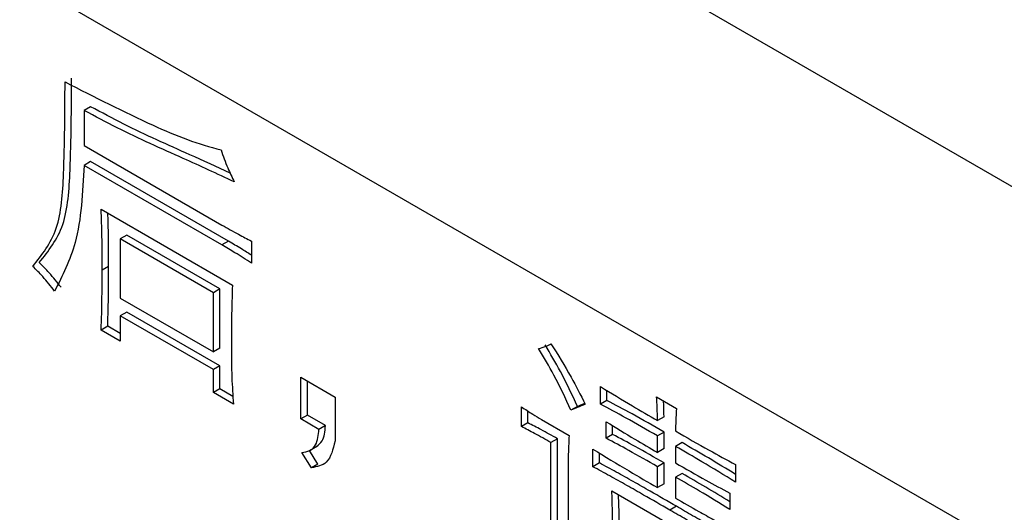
# Model space of a CAD drawing. Header units: millimetres. Extents: x 16386 to 23226, y -7201 to -2390.
# Tile 55 of 94: x 20851.44 to 20862.14, y -4580.6 to -4575.24. Entities that reach past the tile are written whole.
import ezdxf

# ---------------------------------------------------------------- set-up
doc = ezdxf.new("R2010")
doc.units = ezdxf.units.MM
doc.layers.get('0').update_dxf_attribs({"linetype": 'CONTINUOUS'})

msp = doc.modelspace()

# ---------------------------------------------------------------- linework, layer by layer
at = {"color": 7, "linetype": 'Continuous', "lineweight": 25}
for p, q in [((20886.894, -4591.294), (20805.723, -4544.436)), ((20885.912, -4594.685), (20804.741, -4547.826)), ((20852.21, -4576.186), (20852.139, -4576.227)), ((20852.139, -4576.227), (20852.139, -4576.609)), ((20852.139, -4576.609), (20853.638, -4577.474)), ((20852.21, -4576.783), (20852.139, -4576.824)), ((20853.709, -4577.649), (20852.21, -4576.783)), ((20853.638, -4577.689), (20852.139, -4576.824)), ((20852.325, -4577.301), (20853.752, -4578.125)), ((20852.603, -4577.583), (20852.532, -4577.624)), ((20853.545, -4578.209), (20852.532, -4577.624)), ((20852.532, -4577.624), (20852.532, -4578.268)), ((20853.616, -4578.168), (20852.603, -4577.583)), ((20853.709, -4577.649), (20853.638, -4577.689)), ((20853.959, -4577.648), (20853.959, -4577.886)), ((20852.406, -4577.923), (20852.336, -4577.964)), ((20853.616, -4578.168), (20853.545, -4578.209)), ((20853.616, -4578.812), (20853.616, -4578.168)), ((20852.532, -4578.268), (20853.545, -4578.853)), ((20853.545, -4578.853), (20853.545, -4578.209)), ((20852.603, -4578.419), (20852.532, -4578.459)), ((20852.532, -4578.459), (20852.532, -4578.734)), ((20853.545, -4579.044), (20852.532, -4578.459)), ((20853.616, -4579.003), (20852.603, -4578.419)), ((20852.396, -4578.574), (20852.325, -4578.615)), ((20852.532, -4578.734), (20852.325, -4578.615)), ((20852.532, -4578.652), (20852.396, -4578.574)), ((20853.616, -4578.812), (20853.545, -4578.853)), ((20853.616, -4579.003), (20853.545, -4579.044)), ((20853.616, -4579.254), (20853.616, -4579.003)), ((20853.545, -4579.295), (20853.545, -4579.044)), ((20854.496, -4579.128), (20854.868, -4579.343)), ((20854.496, -4579.581), (20854.496, -4579.128)), ((20853.616, -4579.254), (20853.545, -4579.295)), ((20853.757, -4579.336), (20853.616, -4579.254)), ((20854.567, -4579.541), (20854.567, -4579.169)), ((20857.753, -4579.42), (20857.753, -4579.229)), ((20853.762, -4579.42), (20853.545, -4579.295)), ((20854.868, -4579.343), (20854.868, -4579.82)), ((20857.823, -4579.379), (20857.823, -4579.272)), ((20858.362, -4579.342), (20858.58, -4579.468)), ((20856.894, -4579.665), (20856.894, -4579.45)), ((20857.503, -4579.445), (20857.432, -4579.486)), ((20857.823, -4579.379), (20857.753, -4579.42)), ((20854.567, -4579.541), (20854.496, -4579.581)), ((20854.763, -4579.654), (20854.567, -4579.541)), ((20856.965, -4579.624), (20856.965, -4579.496)), ((20858.444, -4579.558), (20858.373, -4579.599)), ((20854.693, -4579.695), (20854.496, -4579.581)), ((20854.763, -4579.654), (20854.693, -4579.695)), ((20856.965, -4579.624), (20856.894, -4579.665)), ((20857.112, -4579.587), (20857.411, -4579.76)), ((20857.815, -4579.79), (20857.815, -4579.611)), ((20857.885, -4579.749), (20857.885, -4579.654)), ((20857.885, -4579.749), (20857.815, -4579.79)), ((20858.444, -4579.725), (20858.373, -4579.766)), ((20858.373, -4579.945), (20858.373, -4579.766)), ((20858.444, -4579.904), (20858.444, -4579.725)), ((20854.589, -4579.925), (20854.677, -4579.874)), ((20857.286, -4579.797), (20857.215, -4579.838)), ((20857.215, -4580.853), (20857.215, -4579.838)), ((20857.286, -4580.812), (20857.286, -4579.797)), ((20858.64, -4579.839), (20858.569, -4579.879)), ((20858.569, -4579.879), (20858.569, -4580.059)), ((20854.61, -4580.113), (20854.506, -4579.945)), ((20854.681, -4580.072), (20854.59, -4579.925)), ((20857.67, -4580.1), (20857.67, -4579.909)), ((20857.741, -4580.06), (20857.741, -4579.952)), ((20858.444, -4579.904), (20858.373, -4579.945)), ((20854.681, -4580.072), (20854.61, -4580.113)), ((20857.741, -4580.06), (20857.67, -4580.1)), ((20858.444, -4580.059), (20858.373, -4580.1)), ((20858.373, -4580.327), (20858.373, -4580.1)), ((20858.444, -4580.286), (20858.444, -4580.059)), ((20859.221, -4580.076), (20859.221, -4580.267)), ((20857.401, -4580.184), (20857.401, -4580.96)), ((20858.64, -4580.173), (20858.569, -4580.214)), ((20858.569, -4580.214), (20858.569, -4580.441)), ((20858.444, -4580.286), (20858.373, -4580.327)), ((20857.877, -4580.363), (20859.076, -4581.055)), ((20859.158, -4580.387), (20859.158, -4580.566)), ((20858.578, -4580.531), (20858.507, -4580.572))]:
    msp.add_line(p, q, dxfattribs=at)
for points, knots in [([(20851.581, -4577.922), (20851.68, -4577.798), (20851.88, -4577.548), (20851.929, -4576.798), (20851.931, -4576.251), (20851.932, -4575.917)], [0, 0, 0, 0, 0.277458, 0.558206, 1, 1, 1, 1]), ([(20851.652, -4577.881), (20851.751, -4577.757), (20851.951, -4577.507), (20851.999, -4576.757), (20852.002, -4576.21), (20852.003, -4575.876)], [0, 0, 0, 0, 0.277458, 0.558206, 1, 1, 1, 1]), ([(20851.932, -4575.917), (20852.251, -4576.08), (20852.696, -4576.307), (20853.263, -4576.553), (20853.506, -4576.622), (20853.628, -4576.657)], [0, 0, 0, 0, 0.560239, 0.780411, 1, 1, 1, 1]), ([(20853.772, -4577.003), (20853.587, -4576.917), (20853.283, -4576.776), (20852.859, -4576.59), (20852.5, -4576.419), (20852.259, -4576.291), (20852.139, -4576.227)], [0, 0, 0, 0, 0.340011, 0.560006, 0.780016, 1, 1, 1, 1]), ([(20853.729, -4576.91), (20853.582, -4576.842), (20853.315, -4576.719), (20852.93, -4576.549), (20852.57, -4576.378), (20852.33, -4576.25), (20852.21, -4576.186)], [0, 0, 0, 0, 0.290233, 0.526821, 0.763424, 1, 1, 1, 1]), ([(20853.628, -4576.657), (20853.651, -4576.722), (20853.692, -4576.839), (20853.748, -4576.953), (20853.772, -4577.003)], [0, 0, 0, 0, 0.559839, 1, 1, 1, 1]), ([(20852.139, -4576.824), (20852.124, -4577.119), (20852.098, -4577.644), (20851.904, -4578.024), (20851.819, -4578.191)], [0, 0, 0, 0, 0.5608, 1, 1, 1, 1]), ([(20852.336, -4577.964), (20852.336, -4577.841), (20852.336, -4577.623), (20852.328, -4577.4), (20852.325, -4577.301)], [0, 0, 0, 0, 0.5600149, 1, 1, 1, 1]), ([(20852.406, -4577.923), (20852.406, -4577.801), (20852.407, -4577.609), (20852.4, -4577.414), (20852.398, -4577.344)], [0, 0, 0, 0, 0.639564, 1, 1, 1, 1]), ([(20853.638, -4577.474), (20853.698, -4577.508), (20853.805, -4577.568), (20853.912, -4577.623), (20853.959, -4577.648)], [0, 0, 0, 0, 0.559995, 1, 1, 1, 1]), ([(20853.959, -4577.801), (20853.922, -4577.778), (20853.839, -4577.725), (20853.756, -4577.676), (20853.709, -4577.649)], [0, 0, 0, 0, 0.4353403, 1, 1, 1, 1]), ([(20853.959, -4577.886), (20853.899, -4577.848), (20853.792, -4577.78), (20853.685, -4577.717), (20853.638, -4577.689)], [0, 0, 0, 0, 0.559996, 1, 1, 1, 1]), ([(20851.819, -4578.191), (20851.776, -4578.137), (20851.701, -4578.041), (20851.618, -4577.958), (20851.581, -4577.922)], [0, 0, 0, 0, 0.559284, 1, 1, 1, 1]), ([(20851.889, -4578.15), (20851.847, -4578.096), (20851.771, -4578), (20851.688, -4577.918), (20851.652, -4577.881)], [0, 0, 0, 0, 0.559284, 1, 1, 1, 1]), ([(20852.325, -4578.615), (20852.329, -4578.494), (20852.335, -4578.279), (20852.335, -4578.06), (20852.336, -4577.964)], [0, 0, 0, 0, 0.559983, 1, 1, 1, 1]), ([(20852.396, -4578.574), (20852.4, -4578.453), (20852.406, -4578.238), (20852.406, -4578.02), (20852.406, -4577.923)], [0, 0, 0, 0, 0.559983, 1, 1, 1, 1]), ([(20853.752, -4578.125), (20853.748, -4578.245), (20853.742, -4578.46), (20853.741, -4578.679), (20853.741, -4578.776)], [0, 0, 0, 0, 0.559981, 1, 1, 1, 1]), ([(20853.741, -4578.776), (20853.741, -4578.894), (20853.741, -4579.105), (20853.756, -4579.324), (20853.762, -4579.42)], [0, 0, 0, 0, 0.560088, 1, 1, 1, 1]), ([(20857.081, -4578.817), (20857.107, -4578.809), (20857.154, -4578.796), (20857.196, -4578.773), (20857.215, -4578.763)], [0, 0, 0, 0, 0.55991, 1, 1, 1, 1]), ([(20857.432, -4579.486), (20857.373, -4579.358), (20857.268, -4579.13), (20857.138, -4578.913), (20857.081, -4578.817)], [0, 0, 0, 0, 0.559953, 1, 1, 1, 1]), ([(20857.503, -4579.445), (20857.444, -4579.317), (20857.338, -4579.089), (20857.208, -4578.872), (20857.151, -4578.776)], [0, 0, 0, 0, 0.559953, 1, 1, 1, 1]), ([(20857.215, -4578.763), (20857.29, -4578.883), (20857.423, -4579.097), (20857.537, -4579.321), (20857.587, -4579.42)], [0, 0, 0, 0, 0.560067, 1, 1, 1, 1]), ([(20857.753, -4579.229), (20857.868, -4579.3), (20858.075, -4579.427), (20858.282, -4579.546), (20858.373, -4579.599)], [0, 0, 0, 0, 0.559976, 1, 1, 1, 1]), ([(20858.373, -4579.599), (20858.372, -4579.552), (20858.371, -4579.467), (20858.365, -4579.381), (20858.362, -4579.342)], [0, 0, 0, 0, 0.559972, 1, 1, 1, 1]), ([(20856.894, -4579.45), (20856.935, -4579.477), (20857.007, -4579.524), (20857.08, -4579.568), (20857.112, -4579.587)], [0, 0, 0, 0, 0.559993, 1, 1, 1, 1]), ([(20857.587, -4579.42), (20857.558, -4579.433), (20857.507, -4579.456), (20857.455, -4579.476), (20857.432, -4579.486)], [0, 0, 0, 0, 0.55995, 1, 1, 1, 1]), ([(20857.583, -4579.412), (20857.579, -4579.414), (20857.553, -4579.425), (20857.526, -4579.436), (20857.503, -4579.445)], [0, 0, 0, 0, 0.1437091, 1, 1, 1, 1]), ([(20858.373, -4579.766), (20858.257, -4579.699), (20858.05, -4579.58), (20857.843, -4579.469), (20857.753, -4579.42)], [0, 0, 0, 0, 0.560029, 1, 1, 1, 1]), ([(20858.444, -4579.725), (20858.328, -4579.658), (20858.121, -4579.539), (20857.914, -4579.428), (20857.823, -4579.379)], [0, 0, 0, 0, 0.560029, 1, 1, 1, 1]), ([(20858.444, -4579.558), (20858.443, -4579.511), (20858.443, -4579.454), (20858.439, -4579.396), (20858.438, -4579.386)], [0, 0, 0, 0, 0.8309553, 1, 1, 1, 1]), ([(20858.58, -4579.468), (20858.576, -4579.512), (20858.571, -4579.593), (20858.57, -4579.676), (20858.569, -4579.712)], [0, 0, 0, 0, 0.559979, 1, 1, 1, 1]), ([(20854.668, -4579.878), (20854.69, -4579.862), (20854.749, -4579.817), (20854.758, -4579.717), (20854.763, -4579.654)], [0, 0, 0, 0, 0.374259, 1, 1, 1, 1]), ([(20857.215, -4579.838), (20857.155, -4579.804), (20857.048, -4579.744), (20856.941, -4579.689), (20856.894, -4579.665)], [0, 0, 0, 0, 0.559982, 1, 1, 1, 1]), ([(20857.286, -4579.797), (20857.226, -4579.763), (20857.119, -4579.703), (20857.012, -4579.648), (20856.965, -4579.624)], [0, 0, 0, 0, 0.559982, 1, 1, 1, 1]), ([(20857.815, -4579.611), (20857.919, -4579.675), (20858.105, -4579.79), (20858.291, -4579.898), (20858.373, -4579.945)], [0, 0, 0, 0, 0.5599864, 1, 1, 1, 1]), ([(20854.506, -4579.945), (20854.536, -4579.941), (20854.596, -4579.931), (20854.676, -4579.857), (20854.686, -4579.756), (20854.693, -4579.695)], [0, 0, 0, 0, 0.28097, 0.561408, 1, 1, 1, 1]), ([(20857.411, -4579.76), (20857.408, -4579.838), (20857.402, -4579.978), (20857.401, -4580.121), (20857.401, -4580.184)], [0, 0, 0, 0, 0.559989, 1, 1, 1, 1]), ([(20858.373, -4580.1), (20858.269, -4580.04), (20858.082, -4579.933), (20857.896, -4579.834), (20857.815, -4579.79)], [0, 0, 0, 0, 0.560025, 1, 1, 1, 1]), ([(20858.444, -4580.059), (20858.339, -4579.999), (20858.153, -4579.892), (20857.967, -4579.793), (20857.885, -4579.749)], [0, 0, 0, 0, 0.560025, 1, 1, 1, 1]), ([(20858.569, -4579.712), (20858.691, -4579.783), (20858.908, -4579.908), (20859.125, -4580.025), (20859.221, -4580.076)], [0, 0, 0, 0, 0.560018, 1, 1, 1, 1]), ([(20854.868, -4579.82), (20854.846, -4579.911), (20854.806, -4580.074), (20854.67, -4580.101), (20854.61, -4580.113)], [0, 0, 0, 0, 0.558727, 1, 1, 1, 1]), ([(20859.221, -4580.267), (20859.099, -4580.193), (20858.882, -4580.06), (20858.665, -4579.935), (20858.569, -4579.879)], [0, 0, 0, 0, 0.559965, 1, 1, 1, 1]), ([(20859.221, -4580.184), (20859.123, -4580.124), (20858.929, -4580.005), (20858.735, -4579.894), (20858.64, -4579.839)], [0, 0, 0, 0, 0.506355, 1, 1, 1, 1]), ([(20857.67, -4579.909), (20857.801, -4579.989), (20858.035, -4580.132), (20858.27, -4580.268), (20858.373, -4580.327)], [0, 0, 0, 0, 0.559973, 1, 1, 1, 1]), ([(20858.507, -4580.572), (20858.412, -4580.517), (20858.256, -4580.427), (20858.038, -4580.303), (20857.854, -4580.199), (20857.731, -4580.133), (20857.67, -4580.1)], [0, 0, 0, 0, 0.339998, 0.559998, 0.779994, 1, 1, 1, 1]), ([(20858.578, -4580.531), (20858.483, -4580.476), (20858.327, -4580.386), (20858.109, -4580.262), (20857.925, -4580.158), (20857.802, -4580.092), (20857.741, -4580.06)], [0, 0, 0, 0, 0.339998, 0.559998, 0.779994, 1, 1, 1, 1]), ([(20858.569, -4580.059), (20858.679, -4580.122), (20858.876, -4580.236), (20859.072, -4580.341), (20859.158, -4580.387)], [0, 0, 0, 0, 0.5600281, 1, 1, 1, 1]), ([(20859.158, -4580.566), (20859.049, -4580.498), (20858.852, -4580.377), (20858.656, -4580.264), (20858.569, -4580.214)], [0, 0, 0, 0, 0.559957, 1, 1, 1, 1]), ([(20859.158, -4580.482), (20859.072, -4580.429), (20858.899, -4580.322), (20858.726, -4580.223), (20858.64, -4580.173)], [0, 0, 0, 0, 0.499949, 1, 1, 1, 1]), ([(20857.887, -4580.846), (20857.886, -4580.757), (20857.885, -4580.597), (20857.879, -4580.434), (20857.877, -4580.363)], [0, 0, 0, 0, 0.559998, 1, 1, 1, 1]), ([(20857.958, -4580.806), (20857.957, -4580.716), (20857.956, -4580.583), (20857.951, -4580.449), (20857.95, -4580.405)], [0, 0, 0, 0, 0.675528, 1, 1, 1, 1]), ([(20858.569, -4580.441), (20858.654, -4580.489), (20858.793, -4580.569), (20858.986, -4580.679), (20859.15, -4580.771), (20859.259, -4580.829), (20859.314, -4580.858)], [0, 0, 0, 0, 0.339994, 0.559999, 0.780001, 1, 1, 1, 1]), ([(20859.314, -4580.965), (20859.246, -4580.924), (20859.119, -4580.845), (20858.933, -4580.737), (20858.755, -4580.633), (20858.637, -4580.565), (20858.578, -4580.531)], [0, 0, 0, 0, 0.276517, 0.517673, 0.758853, 1, 1, 1, 1]), ([(20859.314, -4581.049), (20859.222, -4580.993), (20859.072, -4580.9), (20858.862, -4580.778), (20858.685, -4580.674), (20858.566, -4580.606), (20858.507, -4580.572)], [0, 0, 0, 0, 0.339987, 0.559987, 0.780008, 1, 1, 1, 1])]:
    msp.add_open_spline(points, degree=3, knots=knots, dxfattribs=at)

doc.saveas('drawing.dxf')
